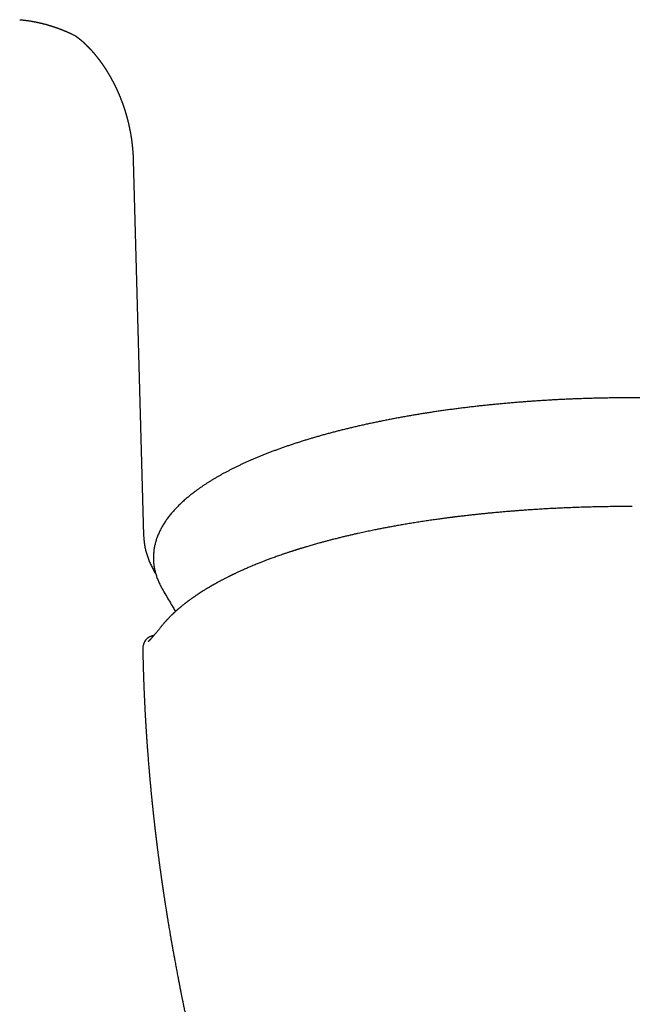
# Model space of a CAD drawing. Header units: millimetres. Extents: x 8 to 847, y 12 to 530.
# Tile 7 of 22: x 408 to 440, y 207 to 257. Entities that reach past the tile are written whole.
import ezdxf

# ---------------------------------------------------------------- set-up
doc = ezdxf.new("R2010")
doc.units = ezdxf.units.MM

msp = doc.modelspace()

# ---------------------------------------------------------------- linework, layer by layer
at = {"color": 7, "linetype": 'Continuous', "lineweight": 30}
msp.add_line((414.172, 250.095), (414.699, 231.057), dxfattribs=at)
at = {"color": 7, "linetype": 'Continuous', "lineweight": 30, "flags": 128}
msp.add_lwpolyline([(415.62, 228.382), (415.637, 228.353), (415.637, 228.352)], dxfattribs=at)
at = {"color": 7, "linetype": 'Continuous', "lineweight": 30}
for points, knots in [([(408.41, 257.231), (408.418, 257.23), (408.432, 257.229), (408.45, 257.227), (408.465, 257.226), (408.479, 257.225), (408.496, 257.223), (408.514, 257.221), (408.534, 257.219), (408.558, 257.217), (408.588, 257.214), (408.624, 257.21), (408.655, 257.206), (408.68, 257.203), (408.702, 257.2), (408.725, 257.198), (408.75, 257.194), (408.774, 257.191), (408.798, 257.188), (408.822, 257.185), (408.854, 257.18), (408.895, 257.174), (408.943, 257.166), (408.994, 257.158), (409.037, 257.151), (409.074, 257.144), (409.105, 257.139), (409.137, 257.133), (409.167, 257.127), (409.195, 257.122), (409.216, 257.117), (409.233, 257.114), (409.247, 257.111), (409.26, 257.109), (409.275, 257.105), (409.291, 257.102), (409.304, 257.099), (409.315, 257.097), (409.326, 257.095), (409.339, 257.092), (409.354, 257.089), (409.367, 257.086), (409.378, 257.083), (409.39, 257.081), (409.405, 257.077), (409.422, 257.073), (409.437, 257.07), (409.45, 257.067), (409.464, 257.064), (409.48, 257.06), (409.496, 257.056), (409.509, 257.053), (409.522, 257.05), (409.536, 257.046), (409.558, 257.041), (409.588, 257.033), (409.623, 257.024), (409.66, 257.015), (409.695, 257.006), (409.732, 256.995), (409.767, 256.986), (409.805, 256.975), (409.833, 256.967), (409.854, 256.961), (409.864, 256.958), (409.875, 256.955), (409.889, 256.951), (409.904, 256.946), (409.918, 256.942), (409.93, 256.938), (409.941, 256.935), (409.954, 256.931), (409.969, 256.926), (409.984, 256.922), (409.997, 256.918), (410.011, 256.913), (410.027, 256.908), (410.045, 256.903), (410.062, 256.897), (410.078, 256.892), (410.093, 256.887), (410.115, 256.88), (410.14, 256.871), (410.17, 256.861), (410.2, 256.851), (410.23, 256.841), (410.26, 256.83), (410.289, 256.82), (410.317, 256.81), (410.344, 256.8), (410.371, 256.79), (410.396, 256.781), (410.42, 256.772), (410.445, 256.762), (410.47, 256.753), (410.494, 256.743), (410.519, 256.734), (410.542, 256.725), (410.562, 256.716), (410.584, 256.708), (410.607, 256.698), (410.629, 256.69), (410.65, 256.681), (410.674, 256.671), (410.698, 256.661), (410.722, 256.651), (410.747, 256.64), (410.771, 256.629), (410.796, 256.619), (410.821, 256.608), (410.847, 256.596), (410.878, 256.582), (410.911, 256.567), (410.947, 256.551), (410.98, 256.536), (411.013, 256.52), (411.053, 256.501), (411.1, 256.478), (411.154, 256.452), (411.202, 256.428), (411.233, 256.412), (411.246, 256.405), (411.248, 256.404)], [0, 0, 0, 0, 0.009135, 0.016391, 0.021653, 0.026714, 0.032641, 0.040662, 0.047485, 0.055558, 0.068255, 0.082037, 0.096232, 0.103375, 0.11036, 0.121186, 0.128587, 0.138623, 0.147026, 0.155823, 0.165426, 0.182653, 0.200584, 0.219089, 0.237396, 0.247295, 0.26005, 0.269665, 0.282717, 0.292038, 0.299147, 0.305572, 0.309956, 0.314078, 0.319572, 0.325966, 0.330761, 0.333954, 0.337431, 0.342185, 0.348138, 0.352912, 0.35654, 0.360082, 0.365424, 0.372202, 0.37738, 0.381585, 0.386154, 0.392394, 0.398329, 0.402592, 0.406564, 0.411258, 0.417432, 0.429255, 0.442804, 0.45409, 0.468063, 0.478928, 0.493252, 0.503786, 0.518405, 0.52215, 0.525466, 0.528884, 0.533662, 0.539783, 0.544676, 0.548191, 0.551872, 0.556087, 0.561766, 0.567148, 0.571257, 0.575807, 0.580983, 0.588071, 0.59428, 0.599121, 0.60389, 0.610185, 0.621263, 0.630039, 0.641527, 0.651228, 0.661037, 0.672084, 0.681152, 0.68982, 0.699526, 0.707906, 0.715623, 0.725365, 0.733576, 0.740705, 0.750271, 0.758088, 0.764238, 0.771981, 0.780722, 0.78747, 0.794175, 0.802926, 0.811541, 0.818537, 0.82784, 0.836905, 0.843894, 0.852782, 0.862601, 0.870877, 0.885338, 0.896261, 0.907735, 0.919449, 0.929939, 0.949162, 0.967862, 0.986549, 0.998448, 1, 1, 1, 1]), ([(411.218, 256.424), (411.218, 256.424), (411.217, 256.424), (411.219, 256.423), (411.223, 256.421), (411.23, 256.417), (411.237, 256.411), (411.245, 256.406), (411.252, 256.402), (411.258, 256.397), (411.266, 256.392), (411.274, 256.386), (411.282, 256.381), (411.29, 256.375), (411.298, 256.368), (411.308, 256.362), (411.317, 256.355), (411.327, 256.347), (411.337, 256.34), (411.346, 256.333), (411.354, 256.327), (411.362, 256.321), (411.371, 256.314), (411.38, 256.307), (411.39, 256.299), (411.402, 256.29), (411.413, 256.281), (411.424, 256.272), (411.434, 256.264), (411.443, 256.257), (411.452, 256.249), (411.461, 256.242), (411.47, 256.234), (411.48, 256.226), (411.492, 256.217), (411.503, 256.207), (411.514, 256.198), (411.523, 256.19), (411.533, 256.182), (411.543, 256.173), (411.554, 256.163), (411.569, 256.15), (411.584, 256.137), (411.599, 256.124), (411.611, 256.113), (411.621, 256.103), (411.63, 256.095), (411.641, 256.086), (411.652, 256.076), (411.664, 256.064), (411.676, 256.053), (411.687, 256.043), (411.696, 256.035), (411.704, 256.027), (411.713, 256.019), (411.723, 256.009), (411.735, 255.998), (411.748, 255.986), (411.76, 255.974), (411.77, 255.964), (411.78, 255.954), (411.789, 255.945), (411.798, 255.937), (411.808, 255.927), (411.819, 255.916), (411.83, 255.905), (411.84, 255.895), (411.849, 255.886), (411.857, 255.878), (411.865, 255.869), (411.874, 255.86), (411.884, 255.85), (411.896, 255.837), (411.908, 255.825), (411.92, 255.812), (411.93, 255.802), (411.94, 255.792), (411.951, 255.78), (411.963, 255.767), (411.975, 255.754), (411.986, 255.743), (411.995, 255.733), (412.002, 255.725), (412.01, 255.716), (412.018, 255.708), (412.026, 255.698), (412.036, 255.688), (412.046, 255.677), (412.056, 255.666), (412.065, 255.656), (412.073, 255.647), (412.081, 255.638), (412.09, 255.628), (412.1, 255.616), (412.113, 255.602), (412.126, 255.587), (412.138, 255.573), (412.149, 255.56), (412.159, 255.548), (412.173, 255.532), (412.186, 255.517), (412.198, 255.503), (412.207, 255.491), (412.215, 255.482), (412.222, 255.473), (412.231, 255.463), (412.241, 255.451), (412.252, 255.438), (412.263, 255.424), (412.273, 255.412), (412.282, 255.401), (412.29, 255.391), (412.299, 255.38), (412.31, 255.366), (412.321, 255.352), (412.332, 255.338), (412.341, 255.327), (412.35, 255.316), (412.358, 255.306), (412.367, 255.294), (412.378, 255.28), (412.389, 255.266), (412.399, 255.253), (412.407, 255.242), (412.414, 255.234), (412.42, 255.226), (412.426, 255.217), (412.433, 255.208), (412.442, 255.196), (412.452, 255.184), (412.461, 255.171), (412.47, 255.16), (412.478, 255.148), (412.487, 255.136), (412.497, 255.122), (412.509, 255.107), (412.52, 255.091), (412.53, 255.078), (412.538, 255.066), (412.547, 255.054), (412.556, 255.041), (412.566, 255.026), (412.577, 255.012), (412.587, 254.998), (412.595, 254.986), (412.602, 254.976), (412.61, 254.965), (412.619, 254.952), (412.629, 254.937), (412.639, 254.922), (412.648, 254.909), (412.656, 254.898), (412.662, 254.888), (412.67, 254.877), (412.68, 254.863), (412.69, 254.847), (412.7, 254.832), (412.708, 254.82), (412.715, 254.809), (412.723, 254.798), (412.731, 254.785), (412.742, 254.769), (412.752, 254.753), (412.761, 254.74), (412.769, 254.728), (412.775, 254.718), (412.783, 254.706), (412.791, 254.692), (412.801, 254.677), (412.81, 254.663), (412.818, 254.65), (412.825, 254.639), (412.832, 254.627), (412.841, 254.613), (412.851, 254.597), (412.861, 254.581), (412.87, 254.567), (412.877, 254.555), (412.884, 254.544), (412.891, 254.531), (412.9, 254.516), (412.91, 254.501), (412.918, 254.486), (412.928, 254.47), (412.94, 254.45), (412.955, 254.425), (412.97, 254.399), (412.984, 254.374), (412.999, 254.349), (413.012, 254.325), (413.025, 254.302), (413.037, 254.281), (413.048, 254.261), (413.057, 254.244), (413.065, 254.23), (413.073, 254.215), (413.083, 254.198), (413.093, 254.178), (413.105, 254.157), (413.117, 254.134), (413.131, 254.107), (413.146, 254.079), (413.161, 254.051), (413.174, 254.025), (413.189, 253.996), (413.205, 253.964), (413.223, 253.929), (413.241, 253.893), (413.258, 253.858), (413.272, 253.828), (413.284, 253.804), (413.294, 253.783), (413.304, 253.761), (413.315, 253.739), (413.324, 253.718), (413.333, 253.698), (413.342, 253.679), (413.352, 253.658), (413.363, 253.634), (413.373, 253.611), (413.382, 253.591), (413.391, 253.57), (413.402, 253.545), (413.415, 253.516), (413.428, 253.486), (413.44, 253.458), (413.452, 253.431), (413.463, 253.404), (413.474, 253.378), (413.485, 253.352), (413.496, 253.324), (413.509, 253.292), (413.523, 253.257), (413.537, 253.222), (413.551, 253.187), (413.564, 253.153), (413.576, 253.121), (413.59, 253.086), (413.604, 253.046), (413.621, 253.002), (413.637, 252.956), (413.655, 252.906), (413.672, 252.855), (413.689, 252.806), (413.704, 252.763), (413.716, 252.725), (413.727, 252.69), (413.739, 252.654), (413.751, 252.615), (413.763, 252.577), (413.773, 252.544), (413.781, 252.517), (413.787, 252.498), (413.793, 252.479), (413.799, 252.457), (413.806, 252.433), (413.813, 252.409), (413.82, 252.385), (413.828, 252.359), (413.837, 252.326), (413.847, 252.29), (413.856, 252.256), (413.864, 252.225), (413.872, 252.194), (413.881, 252.16), (413.891, 252.123), (413.9, 252.088), (413.908, 252.054), (413.916, 252.021), (413.924, 251.989), (413.93, 251.961), (413.936, 251.936), (413.941, 251.913), (413.947, 251.887), (413.953, 251.86), (413.959, 251.834), (413.965, 251.808), (413.971, 251.779), (413.978, 251.747), (413.984, 251.715), (413.991, 251.681), (413.998, 251.646), (414.005, 251.611), (414.011, 251.578), (414.016, 251.551), (414.021, 251.528), (414.024, 251.508), (414.028, 251.486), (414.034, 251.452), (414.042, 251.411), (414.049, 251.366), (414.056, 251.324), (414.063, 251.283), (414.069, 251.244), (414.074, 251.209), (414.078, 251.18), (414.082, 251.156), (414.085, 251.135), (414.088, 251.114), (414.091, 251.09), (414.095, 251.062), (414.099, 251.029), (414.103, 250.995), (414.107, 250.962), (414.111, 250.931), (414.115, 250.9), (414.118, 250.868), (414.122, 250.835), (414.126, 250.8), (414.129, 250.764), (414.133, 250.728), (414.136, 250.693), (414.139, 250.658), (414.143, 250.617), (414.147, 250.57), (414.151, 250.519), (414.154, 250.467), (414.158, 250.415), (414.161, 250.366), (414.163, 250.324), (414.165, 250.29), (414.166, 250.262), (414.167, 250.237), (414.168, 250.215), (414.169, 250.194), (414.169, 250.174), (414.17, 250.151), (414.171, 250.123), (414.172, 250.103), (414.172, 250.092)], [0, 0, 0, 0, 0.002508, 0.014527, 0.026599, 0.038727, 0.051071, 0.058138, 0.064512, 0.070697, 0.07684, 0.082941, 0.089048, 0.094171, 0.09978, 0.105368, 0.110893, 0.116597, 0.122291, 0.126417, 0.130335, 0.134222, 0.138111, 0.142187, 0.146962, 0.151967, 0.156576, 0.161219, 0.165169, 0.16867, 0.172104, 0.175568, 0.178804, 0.182704, 0.186751, 0.190813, 0.194629, 0.197906, 0.200945, 0.20394, 0.207883, 0.212636, 0.217815, 0.222585, 0.226577, 0.229207, 0.231893, 0.234819, 0.238283, 0.242039, 0.245681, 0.248679, 0.251134, 0.253507, 0.255901, 0.258705, 0.262035, 0.265575, 0.26897, 0.2718, 0.274341, 0.276844, 0.279022, 0.28167, 0.284583, 0.287587, 0.290204, 0.292357, 0.294421, 0.296481, 0.29862, 0.301198, 0.304265, 0.307659, 0.310578, 0.312924, 0.315183, 0.317763, 0.321065, 0.323936, 0.326713, 0.328839, 0.330598, 0.332353, 0.334246, 0.336229, 0.33848, 0.341015, 0.34351, 0.345539, 0.347256, 0.349209, 0.351271, 0.353631, 0.356396, 0.359996, 0.362752, 0.365092, 0.367516, 0.370458, 0.373923, 0.376595, 0.378664, 0.380305, 0.381932, 0.383702, 0.385994, 0.388632, 0.391187, 0.393591, 0.395527, 0.397311, 0.399176, 0.40153, 0.404451, 0.406915, 0.408891, 0.410688, 0.412435, 0.414499, 0.416899, 0.419456, 0.42196, 0.423575, 0.424911, 0.426237, 0.427598, 0.429184, 0.431168, 0.433427, 0.435375, 0.437402, 0.4392, 0.440987, 0.443284, 0.446025, 0.448601, 0.450762, 0.452566, 0.454308, 0.456376, 0.458733, 0.461124, 0.463339, 0.465075, 0.466601, 0.468259, 0.47014, 0.472512, 0.47504, 0.476993, 0.478496, 0.479958, 0.48151, 0.483635, 0.486298, 0.488565, 0.490251, 0.491762, 0.493248, 0.495139, 0.49764, 0.500088, 0.50201, 0.503649, 0.505046, 0.506586, 0.50861, 0.510957, 0.512981, 0.514645, 0.516275, 0.517792, 0.519716, 0.522196, 0.524537, 0.526422, 0.528068, 0.529448, 0.53106, 0.533186, 0.535535, 0.537431, 0.53898, 0.542183, 0.545701, 0.549108, 0.552458, 0.555783, 0.559062, 0.561826, 0.564573, 0.567281, 0.569499, 0.571079, 0.572717, 0.574967, 0.577562, 0.579977, 0.582847, 0.586241, 0.589833, 0.593199, 0.596394, 0.599476, 0.603518, 0.607938, 0.612304, 0.616473, 0.620335, 0.622763, 0.625142, 0.627648, 0.630322, 0.632876, 0.634991, 0.637068, 0.639494, 0.642467, 0.64521, 0.647319, 0.64943, 0.652283, 0.655797, 0.65932, 0.662457, 0.66535, 0.668368, 0.671464, 0.674107, 0.677022, 0.680745, 0.684831, 0.688396, 0.692245, 0.696298, 0.699382, 0.70278, 0.707772, 0.712169, 0.717029, 0.722565, 0.728053, 0.7331, 0.738146, 0.741564, 0.744906, 0.749164, 0.752992, 0.756805, 0.761054, 0.763233, 0.765015, 0.766968, 0.76928, 0.77179, 0.774208, 0.77658, 0.779167, 0.782259, 0.786514, 0.79006, 0.792681, 0.795796, 0.799435, 0.803168, 0.806789, 0.810111, 0.813335, 0.816662, 0.819581, 0.8218, 0.823932, 0.82659, 0.829431, 0.831995, 0.834417, 0.837324, 0.840549, 0.843705, 0.846849, 0.850368, 0.854176, 0.857129, 0.859915, 0.862136, 0.863867, 0.865952, 0.868571, 0.873663, 0.877896, 0.881841, 0.885937, 0.889624, 0.893334, 0.895898, 0.898271, 0.900207, 0.901997, 0.90429, 0.907081, 0.910141, 0.913705, 0.916956, 0.919796, 0.922671, 0.925684, 0.929124, 0.932182, 0.935728, 0.939417, 0.942577, 0.945842, 0.949467, 0.954263, 0.9592, 0.964132, 0.969292, 0.973904, 0.978251, 0.981162, 0.983765, 0.986072, 0.988498, 0.990137, 0.991946, 0.994184, 0.996869, 1, 1, 1, 1]), ([(439.5, 238.041), (439.41, 238.041), (439.283, 238.04), (439.094, 238.04), (438.932, 238.038), (438.738, 238.037), (438.533, 238.034), (438.319, 238.031), (438.098, 238.027), (437.87, 238.023), (437.639, 238.017), (437.404, 238.011), (437.166, 238.004), (436.926, 237.996), (436.684, 237.987), (436.441, 237.977), (436.196, 237.967), (435.951, 237.955), (435.704, 237.943), (435.457, 237.93), (435.21, 237.915), (434.962, 237.9), (434.714, 237.884), (434.466, 237.868), (434.218, 237.85), (433.969, 237.831), (433.721, 237.812), (433.474, 237.792), (433.226, 237.77), (432.979, 237.748), (432.732, 237.725), (432.486, 237.701), (432.24, 237.676), (431.994, 237.651), (431.75, 237.624), (431.506, 237.597), (431.262, 237.568), (431.02, 237.539), (430.778, 237.509), (430.537, 237.478), (430.297, 237.446), (430.058, 237.414), (429.819, 237.38), (429.582, 237.346), (429.346, 237.311), (429.111, 237.274), (428.876, 237.238), (428.643, 237.2), (428.412, 237.161), (428.181, 237.122), (427.952, 237.082), (427.723, 237.041), (427.496, 236.999), (427.271, 236.956), (427.047, 236.913), (426.824, 236.868), (426.603, 236.823), (426.383, 236.777), (426.164, 236.731), (425.947, 236.683), (425.732, 236.635), (425.518, 236.586), (425.305, 236.536), (425.095, 236.486), (424.885, 236.435), (424.678, 236.383), (424.472, 236.33), (424.268, 236.276), (424.066, 236.222), (423.865, 236.167), (423.667, 236.112), (423.47, 236.055), (423.275, 235.998), (423.081, 235.94), (422.89, 235.882), (422.701, 235.823), (422.513, 235.763), (422.327, 235.702), (422.144, 235.641), (421.962, 235.579), (421.782, 235.517), (421.605, 235.454), (421.429, 235.39), (421.256, 235.325), (421.085, 235.26), (420.915, 235.195), (420.748, 235.128), (420.583, 235.061), (420.42, 234.994), (420.26, 234.926), (420.101, 234.857), (419.945, 234.788), (419.791, 234.718), (419.639, 234.647), (419.49, 234.576), (419.343, 234.505), (419.198, 234.432), (419.056, 234.36), (418.915, 234.286), (418.778, 234.213), (418.642, 234.138), (418.509, 234.063), (418.378, 233.988), (418.25, 233.912), (418.124, 233.836), (418.001, 233.759), (417.88, 233.681), (417.761, 233.603), (417.645, 233.525), (417.532, 233.446), (417.421, 233.366), (417.312, 233.287), (417.206, 233.206), (417.103, 233.125), (417.002, 233.044), (416.904, 232.962), (416.808, 232.88), (416.715, 232.797), (416.625, 232.714), (416.537, 232.631), (416.452, 232.547), (416.37, 232.463), (416.29, 232.378), (416.213, 232.293), (416.138, 232.207), (416.067, 232.121), (415.998, 232.035), (415.932, 231.948), (415.868, 231.861), (415.808, 231.774), (415.75, 231.686), (415.695, 231.598), (415.643, 231.51), (415.594, 231.421), (415.547, 231.332), (415.504, 231.243), (415.463, 231.154), (415.425, 231.064), (415.39, 230.975), (415.358, 230.885), (415.328, 230.795), (415.302, 230.704), (415.279, 230.614), (415.258, 230.523), (415.24, 230.432), (415.225, 230.341), (415.214, 230.25), (415.205, 230.159), (415.199, 230.067), (415.195, 229.975), (415.195, 229.884), (415.198, 229.792), (415.204, 229.7), (415.213, 229.607), (415.225, 229.515), (415.24, 229.422), (415.258, 229.33), (415.279, 229.237), (415.303, 229.144), (415.33, 229.051), (415.36, 228.958), (415.394, 228.865), (415.431, 228.772), (415.471, 228.679), (415.514, 228.586), (415.56, 228.493), (415.596, 228.426), (415.616, 228.39), (415.619, 228.384)], [0, 0, 0, 0, 0.006393, 0.009019, 0.013375, 0.017906, 0.022773, 0.027857, 0.033111, 0.038497, 0.043988, 0.049563, 0.055209, 0.060913, 0.066667, 0.072463, 0.078294, 0.084158, 0.090049, 0.095964, 0.101901, 0.107858, 0.113831, 0.119821, 0.125824, 0.13184, 0.137868, 0.143906, 0.149954, 0.156012, 0.162077, 0.16815, 0.17423, 0.180317, 0.186409, 0.192507, 0.198611, 0.204719, 0.210832, 0.216949, 0.22307, 0.229195, 0.235324, 0.241455, 0.24759, 0.253728, 0.259868, 0.266011, 0.272157, 0.278304, 0.284454, 0.290606, 0.29676, 0.302915, 0.309072, 0.315231, 0.321392, 0.327553, 0.333717, 0.339881, 0.346047, 0.352214, 0.358382, 0.364551, 0.370721, 0.376891, 0.383063, 0.389236, 0.395409, 0.401584, 0.407759, 0.413934, 0.42011, 0.426287, 0.432465, 0.438643, 0.444822, 0.451001, 0.457181, 0.463361, 0.469542, 0.475724, 0.481906, 0.488088, 0.494271, 0.500454, 0.506638, 0.512822, 0.519006, 0.525192, 0.531377, 0.537563, 0.54375, 0.549937, 0.556124, 0.562312, 0.5685, 0.574689, 0.580878, 0.587068, 0.593258, 0.599449, 0.60564, 0.611831, 0.618023, 0.624215, 0.630408, 0.6366, 0.642793, 0.648986, 0.655179, 0.661372, 0.667565, 0.673757, 0.679949, 0.686139, 0.692329, 0.698517, 0.704704, 0.710888, 0.71707, 0.723249, 0.729425, 0.735597, 0.741764, 0.747927, 0.754084, 0.760235, 0.76638, 0.772517, 0.778646, 0.784767, 0.79088, 0.796983, 0.803077, 0.809161, 0.815235, 0.8213, 0.827356, 0.833403, 0.839442, 0.845474, 0.851499, 0.85752, 0.863537, 0.869553, 0.875569, 0.881587, 0.887609, 0.893638, 0.899676, 0.905724, 0.911786, 0.917861, 0.923954, 0.930066, 0.936198, 0.942354, 0.948533, 0.954737, 0.960968, 0.967226, 0.973511, 0.979824, 0.986164, 0.992532, 0.998926, 1, 1, 1, 1]), ([(463.382, 228.386), (463.39, 228.401), (463.415, 228.445), (463.453, 228.519), (463.497, 228.608), (463.537, 228.697), (463.575, 228.787), (463.61, 228.876), (463.642, 228.966), (463.672, 229.056), (463.698, 229.147), (463.721, 229.237), (463.742, 229.328), (463.76, 229.419), (463.775, 229.51), (463.786, 229.601), (463.795, 229.692), (463.801, 229.784), (463.805, 229.876), (463.805, 229.967), (463.802, 230.059), (463.796, 230.151), (463.787, 230.244), (463.775, 230.336), (463.76, 230.429), (463.742, 230.521), (463.721, 230.614), (463.697, 230.707), (463.67, 230.8), (463.64, 230.893), (463.606, 230.986), (463.569, 231.079), (463.529, 231.172), (463.486, 231.265), (463.44, 231.358), (463.39, 231.451), (463.337, 231.544), (463.281, 231.637), (463.221, 231.73), (463.159, 231.822), (463.093, 231.915), (463.024, 232.007), (462.951, 232.099), (462.876, 232.19), (462.797, 232.282), (462.715, 232.373), (462.63, 232.463), (462.542, 232.553), (462.45, 232.643), (462.356, 232.732), (462.259, 232.821), (462.158, 232.909), (462.055, 232.997), (461.948, 233.085), (461.839, 233.171), (461.726, 233.258), (461.611, 233.343), (461.493, 233.429), (461.372, 233.513), (461.248, 233.597), (461.121, 233.681), (460.992, 233.764), (460.859, 233.846), (460.724, 233.927), (460.587, 234.008), (460.446, 234.089), (460.303, 234.169), (460.158, 234.248), (460.009, 234.326), (459.858, 234.404), (459.705, 234.481), (459.549, 234.558), (459.39, 234.634), (459.229, 234.709), (459.065, 234.783), (458.899, 234.857), (458.73, 234.93), (458.559, 235.002), (458.386, 235.074), (458.21, 235.145), (458.032, 235.215), (457.851, 235.285), (457.668, 235.354), (457.483, 235.422), (457.295, 235.489), (457.106, 235.556), (456.914, 235.622), (456.72, 235.687), (456.523, 235.751), (456.325, 235.815), (456.124, 235.878), (455.921, 235.94), (455.716, 236.001), (455.51, 236.061), (455.301, 236.121), (455.09, 236.18), (454.877, 236.238), (454.662, 236.295), (454.445, 236.351), (454.226, 236.407), (454.005, 236.462), (453.783, 236.515), (453.558, 236.568), (453.332, 236.621), (453.104, 236.672), (452.874, 236.722), (452.643, 236.772), (452.409, 236.821), (452.174, 236.869), (451.938, 236.916), (451.699, 236.962), (451.459, 237.007), (451.218, 237.051), (450.975, 237.095), (450.73, 237.137), (450.484, 237.179), (450.236, 237.219), (449.987, 237.259), (449.736, 237.298), (449.484, 237.336), (449.231, 237.373), (448.976, 237.409), (448.719, 237.444), (448.462, 237.478), (448.203, 237.511), (447.942, 237.544), (447.681, 237.575), (447.418, 237.605), (447.153, 237.635), (446.888, 237.663), (446.621, 237.691), (446.353, 237.717), (446.083, 237.742), (445.813, 237.767), (445.54, 237.79), (445.277, 237.812), (445.021, 237.832), (444.774, 237.851), (444.527, 237.868), (444.279, 237.885), (444.031, 237.901), (443.782, 237.916), (443.533, 237.93), (443.284, 237.943), (443.034, 237.956), (442.784, 237.968), (442.534, 237.978), (442.284, 237.988), (442.034, 237.997), (441.784, 238.005), (441.534, 238.013), (441.285, 238.019), (441.037, 238.025), (440.791, 238.029), (440.549, 238.033), (440.316, 238.036), (440.107, 238.038), (439.924, 238.039), (439.727, 238.04), (439.587, 238.041), (439.5, 238.041)], [0, 0, 0, 0, 0.002993, 0.009088, 0.015173, 0.021248, 0.027314, 0.03337, 0.039418, 0.045458, 0.051491, 0.057517, 0.063539, 0.069557, 0.075574, 0.081591, 0.08761, 0.093633, 0.099663, 0.105701, 0.11175, 0.117812, 0.123889, 0.129983, 0.136095, 0.142229, 0.148385, 0.154565, 0.16077, 0.167002, 0.173261, 0.179547, 0.185861, 0.192202, 0.19857, 0.204965, 0.211386, 0.217831, 0.224298, 0.230788, 0.237297, 0.243826, 0.25037, 0.25693, 0.263504, 0.270089, 0.276685, 0.28329, 0.289901, 0.29652, 0.303143, 0.30977, 0.316399, 0.323031, 0.329664, 0.336298, 0.342932, 0.349564, 0.356196, 0.362826, 0.369454, 0.37608, 0.382703, 0.389324, 0.395942, 0.402557, 0.409169, 0.415778, 0.422384, 0.428987, 0.435587, 0.442184, 0.448778, 0.455368, 0.461956, 0.468541, 0.475123, 0.481702, 0.488279, 0.494853, 0.501424, 0.507993, 0.514559, 0.521123, 0.527685, 0.534245, 0.540803, 0.547358, 0.553913, 0.560465, 0.567015, 0.573565, 0.580112, 0.586659, 0.593204, 0.599748, 0.606291, 0.612833, 0.619374, 0.625915, 0.632455, 0.638995, 0.645534, 0.652073, 0.658612, 0.665151, 0.671691, 0.67823, 0.68477, 0.691311, 0.697853, 0.704395, 0.710939, 0.717483, 0.72403, 0.730578, 0.737128, 0.74368, 0.750234, 0.756791, 0.763351, 0.769914, 0.776481, 0.783051, 0.789626, 0.796205, 0.80279, 0.80938, 0.815976, 0.822579, 0.82919, 0.835809, 0.842437, 0.849075, 0.855724, 0.862386, 0.868369, 0.874352, 0.880333, 0.886313, 0.892292, 0.898268, 0.904242, 0.910214, 0.916183, 0.922148, 0.928109, 0.934064, 0.940011, 0.94595, 0.951875, 0.957781, 0.96366, 0.969494, 0.975249, 0.980843, 0.986016, 0.990111, 0.993797, 1, 1, 1, 1]), ([(439.5, 232.523), (439.372, 232.523), (439.118, 232.523), (438.741, 232.52), (438.373, 232.516), (438.015, 232.51), (437.664, 232.503), (437.323, 232.494), (436.979, 232.484), (436.635, 232.473), (436.289, 232.459), (435.954, 232.445), (435.629, 232.43), (435.314, 232.414), (435.009, 232.397), (434.714, 232.379), (434.43, 232.361), (434.155, 232.342), (433.892, 232.323), (433.64, 232.304), (433.399, 232.286), (433.168, 232.267), (432.94, 232.247), (432.717, 232.227), (432.498, 232.207), (432.29, 232.188), (432.092, 232.168), (431.902, 232.149), (431.71, 232.129), (431.518, 232.109), (431.327, 232.088), (431.147, 232.068), (430.992, 232.05), (430.859, 232.034), (430.748, 232.021), (430.656, 232.01), (430.582, 232.001), (430.527, 231.994), (430.477, 231.988), (430.435, 231.982), (430.401, 231.978), (430.372, 231.974), (430.345, 231.971), (430.313, 231.967), (430.277, 231.962), (430.235, 231.957), (430.18, 231.95), (430.111, 231.941), (430.026, 231.93), (429.932, 231.917), (429.827, 231.903), (429.714, 231.888), (429.592, 231.871), (429.462, 231.853), (429.322, 231.833), (429.179, 231.812), (429.034, 231.79), (428.889, 231.768), (428.741, 231.746), (428.595, 231.723), (428.452, 231.7), (428.312, 231.677), (428.175, 231.655), (427.996, 231.625), (427.779, 231.588), (427.527, 231.543), (427.287, 231.5), (427.058, 231.457), (426.841, 231.416), (426.636, 231.376), (426.455, 231.34), (426.296, 231.307), (426.159, 231.279), (426.023, 231.251), (425.886, 231.221), (425.742, 231.19), (425.59, 231.157), (425.43, 231.121), (425.262, 231.083), (425.087, 231.042), (424.903, 230.998), (424.711, 230.952), (424.512, 230.903), (424.321, 230.854), (424.14, 230.808), (423.973, 230.764), (423.809, 230.72), (423.623, 230.669), (423.417, 230.611), (423.193, 230.547), (423.025, 230.498), (422.91, 230.463), (422.843, 230.443), (422.781, 230.424), (422.724, 230.407), (422.673, 230.391), (422.628, 230.378), (422.59, 230.366), (422.557, 230.355), (422.53, 230.347), (422.507, 230.34), (422.486, 230.333), (422.464, 230.326), (422.439, 230.318), (422.407, 230.308), (422.368, 230.296), (422.322, 230.281), (422.27, 230.264), (422.211, 230.245), (422.149, 230.225), (422.084, 230.203), (422.016, 230.181), (421.944, 230.157), (421.871, 230.132), (421.799, 230.108), (421.729, 230.084), (421.643, 230.054), (421.543, 230.019), (421.43, 229.979), (421.32, 229.939), (421.215, 229.901), (421.113, 229.863), (421.018, 229.828), (420.93, 229.794), (420.849, 229.763), (420.769, 229.732), (420.687, 229.7), (420.6, 229.666), (420.506, 229.628), (420.407, 229.588), (420.302, 229.545), (420.2, 229.502), (420.101, 229.461), (420.008, 229.421), (419.912, 229.379), (419.817, 229.338), (419.726, 229.297), (419.64, 229.259), (419.561, 229.222), (419.487, 229.188), (419.42, 229.157), (419.357, 229.127), (419.303, 229.102), (419.259, 229.081), (419.225, 229.065), (419.198, 229.052), (419.176, 229.041), (419.155, 229.03), (419.129, 229.018), (419.097, 229.002), (419.059, 228.983), (419.014, 228.961), (418.963, 228.936), (418.873, 228.89), (418.746, 228.825), (418.585, 228.74), (418.464, 228.675), (418.382, 228.63), (418.342, 228.607), (418.305, 228.586), (418.272, 228.568), (418.245, 228.553), (418.223, 228.54), (418.204, 228.53), (418.187, 228.52), (418.167, 228.508), (418.142, 228.494), (418.113, 228.477), (418.08, 228.458), (418.043, 228.436), (417.994, 228.407), (417.934, 228.372), (417.861, 228.328), (417.789, 228.283), (417.714, 228.237), (417.654, 228.199), (417.607, 228.168), (417.572, 228.146), (417.538, 228.124), (417.506, 228.103), (417.478, 228.084), (417.452, 228.068), (417.43, 228.053), (417.405, 228.036), (417.374, 228.015), (417.335, 227.989), (417.292, 227.959), (417.25, 227.931), (417.211, 227.903), (417.174, 227.877), (417.135, 227.849), (417.093, 227.82), (417.051, 227.789), (417.012, 227.76), (416.98, 227.736), (416.956, 227.719), (416.938, 227.705), (416.922, 227.693), (416.906, 227.681), (416.885, 227.665), (416.858, 227.645), (416.826, 227.62), (416.79, 227.592), (416.725, 227.541), (416.661, 227.49), (416.599, 227.439), (416.564, 227.41), (416.531, 227.382), (416.501, 227.356), (416.475, 227.335), (416.456, 227.318), (416.442, 227.305), (416.43, 227.295), (416.417, 227.284), (416.403, 227.271), (416.386, 227.256), (416.367, 227.24), (416.347, 227.222), (416.326, 227.203), (416.303, 227.183), (416.278, 227.159), (416.25, 227.134), (416.224, 227.11), (416.202, 227.088), (416.183, 227.071), (416.169, 227.058), (416.157, 227.046), (416.145, 227.034), (416.13, 227.02), (416.114, 227.004), (416.095, 226.986), (416.075, 226.966), (416.038, 226.93), (415.987, 226.877), (415.937, 226.825), (415.904, 226.791), (415.889, 226.774), (415.875, 226.759), (415.864, 226.746), (415.855, 226.737), (415.847, 226.728), (415.838, 226.718), (415.825, 226.704), (415.81, 226.687), (415.791, 226.666), (415.769, 226.641), (415.744, 226.613), (415.717, 226.58), (415.686, 226.545), (415.665, 226.519), (415.654, 226.506)], [0, 0, 0, 0, 0.012005, 0.023736, 0.035197, 0.04639, 0.057319, 0.067986, 0.078393, 0.089544, 0.100386, 0.110921, 0.121153, 0.131083, 0.140712, 0.150042, 0.159075, 0.167811, 0.176251, 0.184253, 0.191971, 0.199404, 0.206553, 0.213954, 0.221023, 0.22776, 0.2342, 0.240386, 0.246318, 0.252977, 0.259268, 0.265189, 0.270742, 0.274649, 0.278351, 0.281849, 0.283815, 0.2857, 0.287364, 0.288762, 0.289915, 0.290791, 0.291635, 0.29268, 0.293917, 0.29532, 0.296888, 0.299402, 0.30225, 0.305431, 0.308944, 0.312791, 0.316892, 0.321314, 0.326055, 0.331117, 0.335906, 0.340951, 0.346083, 0.351125, 0.356077, 0.36094, 0.365714, 0.370399, 0.379683, 0.388598, 0.397144, 0.405323, 0.413135, 0.420579, 0.427657, 0.43295, 0.438018, 0.442878, 0.44793, 0.453341, 0.459005, 0.465015, 0.471374, 0.478082, 0.48514, 0.492551, 0.500316, 0.508425, 0.515034, 0.521772, 0.528371, 0.53481, 0.544412, 0.553639, 0.562492, 0.565389, 0.568242, 0.570915, 0.573334, 0.575496, 0.577403, 0.579054, 0.58045, 0.581591, 0.582523, 0.583388, 0.584276, 0.58538, 0.586711, 0.588434, 0.59043, 0.592699, 0.595241, 0.598055, 0.60085, 0.60387, 0.607112, 0.610393, 0.613602, 0.616737, 0.619799, 0.625225, 0.630406, 0.635342, 0.640359, 0.645096, 0.649552, 0.653727, 0.657622, 0.66123, 0.665157, 0.669403, 0.673969, 0.678854, 0.684059, 0.689584, 0.694149, 0.698912, 0.703874, 0.708869, 0.713609, 0.71809, 0.722312, 0.726196, 0.729832, 0.733217, 0.736353, 0.738562, 0.740407, 0.741884, 0.742993, 0.744053, 0.745467, 0.747239, 0.74937, 0.751858, 0.754705, 0.75791, 0.767088, 0.776456, 0.786016, 0.788572, 0.791098, 0.793363, 0.795332, 0.797004, 0.798359, 0.799427, 0.80038, 0.801594, 0.803114, 0.804921, 0.807013, 0.809378, 0.81178, 0.816356, 0.820742, 0.825717, 0.830504, 0.835323, 0.837639, 0.839964, 0.842297, 0.844489, 0.84645, 0.848181, 0.849683, 0.851038, 0.853406, 0.856101, 0.859123, 0.862486, 0.864948, 0.867589, 0.870409, 0.873408, 0.876587, 0.879837, 0.882008, 0.883771, 0.885128, 0.886176, 0.887362, 0.888738, 0.890917, 0.893449, 0.896293, 0.89921, 0.908597, 0.911455, 0.914342, 0.917162, 0.919643, 0.921771, 0.923545, 0.924538, 0.925423, 0.926477, 0.927736, 0.929203, 0.930846, 0.932628, 0.934401, 0.936158, 0.93864, 0.941089, 0.94348, 0.94557, 0.947297, 0.948411, 0.949404, 0.950564, 0.951906, 0.953431, 0.955139, 0.957029, 0.959081, 0.965556, 0.971931, 0.973692, 0.975304, 0.976708, 0.977905, 0.978699, 0.979393, 0.980317, 0.981567, 0.98318, 0.985133, 0.987426, 0.990059, 0.993032, 0.996346, 1, 1, 1, 1]), ([(414.7, 231.057), (414.7, 231.031), (414.702, 230.971), (414.709, 230.876), (414.718, 230.774), (414.731, 230.671), (414.746, 230.569), (414.765, 230.466), (414.787, 230.363), (414.812, 230.26), (414.84, 230.158), (414.871, 230.055), (414.905, 229.952), (414.942, 229.849), (414.983, 229.746), (415.027, 229.643), (415.074, 229.541), (415.125, 229.438), (415.178, 229.335), (415.236, 229.232), (415.282, 229.153), (415.31, 229.109), (415.317, 229.098)], [0, 0, 0, 0, 0.038302, 0.088407, 0.138637, 0.189026, 0.239603, 0.290399, 0.341444, 0.392768, 0.444397, 0.496359, 0.54868, 0.60138, 0.654483, 0.708007, 0.761966, 0.816374, 0.87124, 0.92657, 0.982364, 1, 1, 1, 1]), ([(415.637, 228.352), (415.638, 228.35), (415.699, 228.242), (415.823, 228.029), (416.008, 227.711), (416.173, 227.434), (416.278, 227.263), (416.318, 227.196)], [0, 0, 0, 0, 0.0037318, 0.2778106, 0.5517126, 0.8254322, 1, 1, 1, 1]), ([(415.654, 226.506), (415.638, 226.486), (415.606, 226.448), (415.562, 226.393), (415.52, 226.343), (415.482, 226.296), (415.447, 226.254), (415.412, 226.212), (415.38, 226.173), (415.348, 226.135), (415.32, 226.101), (415.296, 226.072), (415.275, 226.047), (415.257, 226.026), (415.241, 226.007), (415.227, 225.991), (415.215, 225.976), (415.203, 225.961), (415.191, 225.948), (415.177, 225.932), (415.162, 225.914), (415.146, 225.895), (415.13, 225.876), (415.113, 225.857), (415.096, 225.837), (415.078, 225.817), (415.061, 225.798), (415.045, 225.78), (415.03, 225.764), (415.018, 225.75), (415.007, 225.739), (414.998, 225.729), (414.991, 225.722), (414.985, 225.716), (414.98, 225.711), (414.975, 225.705), (414.97, 225.7), (414.964, 225.693), (414.957, 225.687), (414.951, 225.681), (414.946, 225.676), (414.942, 225.672), (414.938, 225.669), (414.935, 225.666), (414.933, 225.664), (414.931, 225.663), (414.932, 225.663), (414.932, 225.663)], [0, 0, 0, 0, 0.0404102, 0.0789763, 0.1157078, 0.1506134, 0.1837009, 0.2149772, 0.2495218, 0.2815681, 0.3111242, 0.3381969, 0.3602754, 0.3803826, 0.3985218, 0.4146958, 0.4297105, 0.4444831, 0.4590148, 0.473306, 0.4956722, 0.5174245, 0.5392018, 0.5628526, 0.5884909, 0.6155903, 0.6433183, 0.6708317, 0.698131, 0.719985, 0.7404414, 0.7591708, 0.7761753, 0.7864005, 0.7978589, 0.8106826, 0.8248702, 0.8404203, 0.8616257, 0.8814462, 0.8994771, 0.915721, 0.9310156, 0.9469108, 0.9634408, 0.9886006, 1, 1, 1, 1]), ([(415.209, 225.969), (415.205, 225.968), (415.194, 225.967), (415.172, 225.964), (415.143, 225.958), (415.112, 225.95), (415.077, 225.939), (415.04, 225.925), (415.004, 225.908), (414.969, 225.889), (414.933, 225.865), (414.9, 225.84), (414.873, 225.818), (414.849, 225.795), (414.827, 225.771), (414.805, 225.744), (414.786, 225.72), (414.771, 225.696), (414.758, 225.676), (414.746, 225.655), (414.736, 225.637), (414.728, 225.62), (414.721, 225.604), (414.713, 225.585), (414.704, 225.563), (414.699, 225.548), (414.696, 225.54)], [0, 0, 0, 0, 0.0174, 0.049538, 0.094969, 0.140208, 0.184808, 0.242673, 0.297879, 0.351642, 0.409013, 0.457366, 0.501933, 0.545901, 0.590928, 0.637128, 0.687023, 0.722518, 0.759266, 0.793892, 0.826521, 0.850979, 0.880561, 0.915263, 0.95508, 1, 1, 1, 1]), ([(414.665, 225.415), (414.661, 225.388), (414.654, 225.335), (414.653, 225.29), (414.653, 225.267)], [0, 0, 0, 0, 0.50598, 1, 1, 1, 1]), ([(414.696, 225.54), (414.69, 225.519), (414.677, 225.479), (414.669, 225.436), (414.665, 225.414)], [0, 0, 0, 0, 0.503483, 1, 1, 1, 1]), ([(414.653, 225.266), (414.653, 225.265), (414.655, 225.208), (414.658, 225.096), (414.662, 224.933), (414.666, 224.771), (414.67, 224.612), (414.674, 224.456), (414.678, 224.328), (414.681, 224.225), (414.683, 224.147), (414.686, 224.077), (414.687, 224.02), (414.689, 223.977), (414.69, 223.947), (414.691, 223.924), (414.691, 223.903), (414.692, 223.88), (414.693, 223.847), (414.695, 223.801), (414.697, 223.743), (414.699, 223.678), (414.702, 223.612), (414.704, 223.548), (414.706, 223.486), (414.709, 223.419), (414.712, 223.346), (414.715, 223.27), (414.718, 223.198), (414.721, 223.134), (414.723, 223.079), (414.725, 223.034), (414.726, 223.002), (414.727, 222.98), (414.728, 222.962), (414.729, 222.94), (414.73, 222.912), (414.732, 222.873), (414.734, 222.824), (414.737, 222.767), (414.74, 222.698), (414.744, 222.619), (414.748, 222.529), (414.753, 222.437), (414.757, 222.347), (414.762, 222.257), (414.766, 222.169), (414.771, 222.083), (414.775, 222.01), (414.778, 221.95), (414.781, 221.904), (414.783, 221.861), (414.786, 221.818), (414.788, 221.772), (414.791, 221.718), (414.795, 221.655), (414.799, 221.581), (414.804, 221.498), (414.809, 221.423), (414.813, 221.358), (414.816, 221.308), (414.819, 221.26), (414.821, 221.217), (414.824, 221.18), (414.826, 221.149), (414.827, 221.124), (414.829, 221.099), (414.831, 221.07), (414.833, 221.033), (414.836, 220.989), (414.839, 220.942), (414.842, 220.894), (414.845, 220.848), (414.85, 220.785), (414.855, 220.706), (414.861, 220.615), (414.867, 220.533), (414.872, 220.462), (414.876, 220.403), (414.879, 220.361), (414.881, 220.334), (414.882, 220.317), (414.884, 220.299), (414.885, 220.276), (414.888, 220.245), (414.89, 220.206), (414.894, 220.162), (414.897, 220.115), (414.903, 220.034), (414.912, 219.923), (414.922, 219.786), (414.932, 219.658), (414.942, 219.538), (414.95, 219.438), (414.957, 219.355), (414.963, 219.286), (414.969, 219.21), (414.976, 219.127), (414.983, 219.052), (414.988, 218.99), (414.992, 218.947), (414.995, 218.911), (414.997, 218.883), (414.999, 218.86), (415.001, 218.835), (415.004, 218.804), (415.008, 218.763), (415.012, 218.713), (415.017, 218.658), (415.022, 218.602), (415.027, 218.545), (415.034, 218.479), (415.041, 218.402), (415.049, 218.317), (415.056, 218.242), (415.062, 218.18), (415.066, 218.129), (415.071, 218.08), (415.076, 218.029), (415.082, 217.972), (415.087, 217.916), (415.093, 217.861), (415.098, 217.809), (415.103, 217.756), (415.108, 217.704), (415.113, 217.657), (415.117, 217.614), (415.121, 217.575), (415.125, 217.536), (415.129, 217.494), (415.134, 217.448), (415.139, 217.396), (415.145, 217.339), (415.152, 217.276), (415.159, 217.205), (415.167, 217.137), (415.173, 217.076), (415.178, 217.03), (415.182, 216.996), (415.185, 216.968), (415.188, 216.94), (415.191, 216.909), (415.196, 216.869), (415.201, 216.818), (415.208, 216.757), (415.215, 216.691), (415.223, 216.62), (415.231, 216.549), (415.238, 216.488), (415.243, 216.441), (415.248, 216.401), (415.253, 216.357), (415.259, 216.305), (415.264, 216.255), (415.27, 216.211), (415.274, 216.173), (415.279, 216.134), (415.283, 216.093), (415.288, 216.05), (415.293, 216.008), (415.298, 215.969), (415.302, 215.936), (415.305, 215.909), (415.308, 215.887), (415.31, 215.866), (415.313, 215.843), (415.316, 215.818), (415.32, 215.786), (415.325, 215.745), (415.331, 215.693), (415.338, 215.635), (415.345, 215.576), (415.353, 215.515), (415.36, 215.459), (415.366, 215.408), (415.371, 215.365), (415.377, 215.324), (415.382, 215.281), (415.388, 215.233), (415.395, 215.18), (415.402, 215.123), (415.409, 215.064), (415.418, 214.997), (415.427, 214.927), (415.436, 214.859), (415.444, 214.796), (415.453, 214.729), (415.463, 214.656), (415.473, 214.578), (415.484, 214.498), (415.495, 214.416), (415.506, 214.331), (415.518, 214.244), (415.53, 214.156), (415.54, 214.083), (415.548, 214.026), (415.555, 213.978), (415.562, 213.925), (415.57, 213.868), (415.578, 213.811), (415.586, 213.754), (415.594, 213.698), (415.601, 213.644), (415.608, 213.598), (415.614, 213.56), (415.619, 213.524), (415.624, 213.486), (415.631, 213.44), (415.639, 213.387), (415.647, 213.328), (415.656, 213.266), (415.664, 213.21), (415.671, 213.166), (415.676, 213.132), (415.681, 213.1), (415.686, 213.063), (415.692, 213.023), (415.698, 212.979), (415.707, 212.919), (415.719, 212.843), (415.733, 212.752), (415.746, 212.664), (415.759, 212.58), (415.771, 212.503), (415.78, 212.441), (415.788, 212.388), (415.796, 212.338), (415.805, 212.281), (415.814, 212.223), (415.823, 212.169), (415.831, 212.117), (415.839, 212.067), (415.846, 212.021), (415.853, 211.977), (415.861, 211.925), (415.871, 211.862), (415.883, 211.789), (415.896, 211.713), (415.908, 211.636), (415.92, 211.562), (415.931, 211.495), (415.941, 211.434), (415.95, 211.378), (415.959, 211.326), (415.967, 211.277), (415.976, 211.224), (415.999, 211.089), (416.023, 210.945), (416.048, 210.797), (416.061, 210.722), (416.074, 210.644), (416.088, 210.562), (416.102, 210.482), (416.115, 210.41), (416.125, 210.351), (416.134, 210.301), (416.142, 210.257), (416.15, 210.21), (416.16, 210.155), (416.172, 210.086), (416.186, 210.007), (416.201, 209.924), (416.214, 209.853), (416.224, 209.794), (416.233, 209.744), (416.243, 209.693), (416.253, 209.638), (416.264, 209.578), (416.275, 209.518), (416.29, 209.433), (416.31, 209.326), (416.333, 209.201), (416.356, 209.077), (416.381, 208.947), (416.407, 208.81), (416.432, 208.678), (416.455, 208.558), (416.476, 208.45), (416.495, 208.351), (416.514, 208.253), (416.534, 208.151), (416.555, 208.045), (416.575, 207.943), (416.593, 207.848), (416.611, 207.761), (416.628, 207.675), (416.644, 207.594), (416.66, 207.518), (416.676, 207.439), (416.693, 207.354), (416.71, 207.271), (416.724, 207.198), (416.737, 207.136), (416.751, 207.071), (416.764, 207.004), (416.778, 206.938), (416.791, 206.875), (416.803, 206.816), (416.815, 206.758), (416.827, 206.703), (416.839, 206.645), (416.85, 206.592), (416.86, 206.542), (416.869, 206.499), (416.878, 206.456), (416.888, 206.411), (416.898, 206.364), (416.907, 206.319), (416.915, 206.281), (416.922, 206.25), (416.928, 206.223), (416.934, 206.193), (416.942, 206.157), (416.951, 206.116), (416.96, 206.074), (416.968, 206.035), (416.978, 205.99), (416.989, 205.938), (417.001, 205.879), (417.014, 205.821), (417.027, 205.761), (417.04, 205.699), (417.055, 205.633), (417.068, 205.573), (417.079, 205.52), (417.087, 205.482), (417.095, 205.449), (417.102, 205.414), (417.113, 205.367), (417.125, 205.31), (417.139, 205.249), (417.151, 205.193), (417.162, 205.142), (417.173, 205.093), (417.184, 205.044), (417.194, 205.001), (417.203, 204.96), (417.211, 204.922), (417.219, 204.885), (417.227, 204.85), (417.236, 204.812), (417.245, 204.768), (417.256, 204.722), (417.266, 204.676), (417.277, 204.626), (417.289, 204.574), (417.301, 204.524), (417.311, 204.479), (417.32, 204.437), (417.33, 204.395), (417.34, 204.351), (417.349, 204.311), (417.357, 204.275), (417.364, 204.246), (417.371, 204.215), (417.379, 204.177), (417.389, 204.136), (417.4, 204.088), (417.411, 204.04), (417.422, 203.992), (417.432, 203.948), (417.442, 203.903), (417.453, 203.855), (417.465, 203.804), (417.479, 203.743), (417.496, 203.669), (417.515, 203.588), (417.535, 203.502), (417.554, 203.421), (417.574, 203.334), (417.594, 203.249), (417.612, 203.175), (417.625, 203.119), (417.634, 203.081), (417.642, 203.046), (417.65, 203.011), (417.659, 202.973), (417.669, 202.933), (417.677, 202.897), (417.685, 202.863), (417.694, 202.829), (417.702, 202.792), (417.711, 202.757), (417.718, 202.726), (417.725, 202.696), (417.733, 202.663), (417.741, 202.627), (417.75, 202.593), (417.757, 202.561), (417.765, 202.527), (417.775, 202.488), (417.784, 202.448), (417.793, 202.411), (417.802, 202.376), (417.811, 202.338), (417.82, 202.301), (417.827, 202.269), (417.833, 202.245), (417.839, 202.222), (417.845, 202.198), (417.851, 202.169), (417.859, 202.14), (417.865, 202.113), (417.871, 202.09), (417.877, 202.065), (417.884, 202.034), (417.893, 201.997), (417.902, 201.961), (417.91, 201.928), (417.918, 201.896), (417.926, 201.861), (417.935, 201.825), (417.943, 201.792), (417.95, 201.763), (417.957, 201.734), (417.965, 201.702), (417.975, 201.658), (417.987, 201.609), (418.002, 201.551), (418.016, 201.492), (418.031, 201.431), (418.045, 201.373), (418.058, 201.321), (418.07, 201.271), (418.083, 201.22), (418.096, 201.168), (418.108, 201.118), (418.12, 201.07), (418.133, 201.016), (418.145, 200.967), (418.155, 200.927), (418.163, 200.898), (418.17, 200.867), (418.179, 200.833), (418.186, 200.801), (418.193, 200.776), (418.197, 200.758), (418.202, 200.741), (418.206, 200.721), (418.215, 200.686), (418.226, 200.642), (418.239, 200.592), (418.251, 200.544), (418.262, 200.497), (418.274, 200.451), (418.286, 200.403), (418.297, 200.358), (418.307, 200.317), (418.315, 200.285), (418.323, 200.255), (418.33, 200.227), (418.337, 200.197), (418.346, 200.163), (418.354, 200.129), (418.362, 200.099), (418.368, 200.073), (418.375, 200.047), (418.383, 200.015), (418.392, 199.978), (418.401, 199.943), (418.411, 199.902), (418.423, 199.856), (418.435, 199.809), (418.444, 199.772), (418.451, 199.744), (418.458, 199.716), (418.466, 199.687), (418.474, 199.653), (418.483, 199.617), (418.493, 199.579), (418.505, 199.53), (418.52, 199.471), (418.536, 199.408), (418.551, 199.352), (418.564, 199.298), (418.576, 199.252), (418.586, 199.213), (418.593, 199.185), (418.601, 199.154), (418.61, 199.119), (418.619, 199.083), (418.626, 199.053), (418.633, 199.028), (418.639, 199.002), (418.648, 198.97), (418.657, 198.934), (418.666, 198.899), (418.674, 198.866), (418.682, 198.836), (418.689, 198.807), (418.697, 198.778), (418.704, 198.747), (418.712, 198.718), (418.719, 198.689), (418.728, 198.654), (418.739, 198.61), (418.752, 198.562), (418.763, 198.516), (418.773, 198.478), (418.782, 198.441), (418.793, 198.4), (418.804, 198.357), (418.815, 198.314), (418.827, 198.268), (418.839, 198.221), (418.85, 198.176), (418.859, 198.141), (418.867, 198.112), (418.874, 198.084), (418.882, 198.053), (418.891, 198.019), (418.899, 197.988), (418.905, 197.965), (418.91, 197.942), (418.917, 197.915), (418.925, 197.884), (418.933, 197.855), (418.939, 197.83), (418.944, 197.81), (418.949, 197.791), (418.955, 197.77), (418.961, 197.746), (418.968, 197.719), (418.976, 197.688), (418.984, 197.656), (418.993, 197.62), (419.005, 197.575), (419.018, 197.522), (419.032, 197.469), (419.045, 197.418), (419.06, 197.361), (419.075, 197.301), (419.09, 197.242), (419.105, 197.187), (419.118, 197.134), (419.131, 197.085), (419.141, 197.044), (419.151, 197.005), (419.162, 196.965), (419.172, 196.925), (419.183, 196.884), (419.192, 196.846), (419.202, 196.807), (419.211, 196.773), (419.219, 196.744), (419.225, 196.72), (419.231, 196.697), (419.238, 196.67), (419.247, 196.634), (419.257, 196.596), (419.267, 196.558), (419.277, 196.52), (419.29, 196.469), (419.306, 196.407), (419.324, 196.339), (419.34, 196.274), (419.355, 196.218), (419.368, 196.169), (419.379, 196.126), (419.389, 196.085), (419.399, 196.047), (419.408, 196.014), (419.417, 195.981), (419.425, 195.947), (419.434, 195.914), (419.442, 195.884), (419.449, 195.857), (419.456, 195.829), (419.464, 195.797), (419.473, 195.763), (419.481, 195.733), (419.487, 195.71), (419.493, 195.687), (419.5, 195.66), (419.508, 195.628), (419.52, 195.585), (419.529, 195.551), (419.534, 195.528), (419.535, 195.525)], [0, 0, 0, 0, 0.000047, 0.006004, 0.011692, 0.01711, 0.022858, 0.028268, 0.033341, 0.036173, 0.038887, 0.041378, 0.043458, 0.044739, 0.04579, 0.046608, 0.047088, 0.047878, 0.048996, 0.050441, 0.052587, 0.054885, 0.057119, 0.059289, 0.061394, 0.063435, 0.066162, 0.068765, 0.071242, 0.07346, 0.075333, 0.076859, 0.07804, 0.078596, 0.079111, 0.07984, 0.080798, 0.081984, 0.083854, 0.085809, 0.08778, 0.090814, 0.093887, 0.096995, 0.100078, 0.103119, 0.106117, 0.109072, 0.111832, 0.113623, 0.115182, 0.116534, 0.117955, 0.119523, 0.121238, 0.123458, 0.125968, 0.128781, 0.131898, 0.13357, 0.135319, 0.136995, 0.13846, 0.139714, 0.140758, 0.14159, 0.142327, 0.143271, 0.144515, 0.146059, 0.147726, 0.149339, 0.150899, 0.152404, 0.155806, 0.158895, 0.161674, 0.16409, 0.166088, 0.167668, 0.168334, 0.168884, 0.169405, 0.170179, 0.171228, 0.172526, 0.174087, 0.175728, 0.177334, 0.182313, 0.186938, 0.191253, 0.195288, 0.199148, 0.201368, 0.203668, 0.206194, 0.208997, 0.212078, 0.213812, 0.215283, 0.216484, 0.217416, 0.218101, 0.218883, 0.219879, 0.221311, 0.223033, 0.224939, 0.226844, 0.228743, 0.230639, 0.233607, 0.236552, 0.239234, 0.241146, 0.242825, 0.244376, 0.246106, 0.248033, 0.250126, 0.251827, 0.253574, 0.255366, 0.257183, 0.258808, 0.260183, 0.261503, 0.262748, 0.264152, 0.265716, 0.267439, 0.269336, 0.271474, 0.273852, 0.276469, 0.278424, 0.279983, 0.281097, 0.281897, 0.282806, 0.283854, 0.285043, 0.286905, 0.288962, 0.291184, 0.293569, 0.296163, 0.298327, 0.299718, 0.300919, 0.3024, 0.304159, 0.306173, 0.307389, 0.308657, 0.309979, 0.311354, 0.312782, 0.314261, 0.315616, 0.316724, 0.317621, 0.318287, 0.318979, 0.319745, 0.320584, 0.321497, 0.323005, 0.324724, 0.326677, 0.328865, 0.330748, 0.332753, 0.334507, 0.335876, 0.337173, 0.338577, 0.340217, 0.342034, 0.343935, 0.34592, 0.347988, 0.350669, 0.352924, 0.354893, 0.357031, 0.359631, 0.362254, 0.36492, 0.367665, 0.370502, 0.373452, 0.376482, 0.379274, 0.380764, 0.382292, 0.384099, 0.386102, 0.38802, 0.389833, 0.391833, 0.393642, 0.395189, 0.396473, 0.397497, 0.39876, 0.400325, 0.402126, 0.404103, 0.406258, 0.408347, 0.409665, 0.4107, 0.411742, 0.412953, 0.414332, 0.415816, 0.417301, 0.420391, 0.423454, 0.426431, 0.429266, 0.431822, 0.434146, 0.435487, 0.437163, 0.439168, 0.441152, 0.442978, 0.444644, 0.446398, 0.447914, 0.449265, 0.450848, 0.453094, 0.455544, 0.458144, 0.4608, 0.463248, 0.465506, 0.4675, 0.469425, 0.47113, 0.47263, 0.474358, 0.476403, 0.48622, 0.488734, 0.491243, 0.493755, 0.49653, 0.499358, 0.501762, 0.503823, 0.505251, 0.506678, 0.508237, 0.510017, 0.512133, 0.515144, 0.51791, 0.520435, 0.522204, 0.523816, 0.525423, 0.527307, 0.529376, 0.531364, 0.533284, 0.537904, 0.542013, 0.545778, 0.55033, 0.554948, 0.559429, 0.563512, 0.56697, 0.570221, 0.573412, 0.576726, 0.580412, 0.583965, 0.586912, 0.589811, 0.592734, 0.595399, 0.597917, 0.600363, 0.603252, 0.606379, 0.608613, 0.610531, 0.612623, 0.615073, 0.617247, 0.619203, 0.621281, 0.623175, 0.62494, 0.626809, 0.628884, 0.630303, 0.631741, 0.633165, 0.634608, 0.636266, 0.637791, 0.639087, 0.640079, 0.640878, 0.641837, 0.642981, 0.644499, 0.645913, 0.64719, 0.648376, 0.650398, 0.652411, 0.654225, 0.656217, 0.658351, 0.660408, 0.662815, 0.664349, 0.665617, 0.666603, 0.667682, 0.66913, 0.671264, 0.673406, 0.675225, 0.676792, 0.678499, 0.680156, 0.681622, 0.682829, 0.684168, 0.685466, 0.68652, 0.687694, 0.689224, 0.690855, 0.692299, 0.69387, 0.695791, 0.697495, 0.698925, 0.700281, 0.70165, 0.703105, 0.70464, 0.705721, 0.706635, 0.707564, 0.708831, 0.710353, 0.711751, 0.713567, 0.71511, 0.716575, 0.718016, 0.719579, 0.721303, 0.723147, 0.725647, 0.728729, 0.731204, 0.734327, 0.736784, 0.739928, 0.742755, 0.744177, 0.745541, 0.746641, 0.747678, 0.748999, 0.750443, 0.751636, 0.752622, 0.75382, 0.755114, 0.756318, 0.7573, 0.758195, 0.759302, 0.760611, 0.761799, 0.762765, 0.763824, 0.765173, 0.766657, 0.76787, 0.768892, 0.770159, 0.771664, 0.772593, 0.773383, 0.774073, 0.774878, 0.775834, 0.776912, 0.777837, 0.778538, 0.77925, 0.780284, 0.781672, 0.782939, 0.783946, 0.784931, 0.786161, 0.787438, 0.78855, 0.789456, 0.790355, 0.791461, 0.792744, 0.794702, 0.796416, 0.798576, 0.800629, 0.802573, 0.804373, 0.805845, 0.807641, 0.809462, 0.811139, 0.81262, 0.814372, 0.816503, 0.817565, 0.818439, 0.819447, 0.820639, 0.821871, 0.822639, 0.82322, 0.823704, 0.824357, 0.825197, 0.827204, 0.828783, 0.830312, 0.832076, 0.833456, 0.835003, 0.83685, 0.838007, 0.839139, 0.840142, 0.841022, 0.842002, 0.843148, 0.844418, 0.845467, 0.846234, 0.846976, 0.848094, 0.849482, 0.850705, 0.851718, 0.85354, 0.855415, 0.856422, 0.857373, 0.858255, 0.859215, 0.860367, 0.861683, 0.862812, 0.864274, 0.866567, 0.868871, 0.870619, 0.872313, 0.874325, 0.875308, 0.876205, 0.877236, 0.87846, 0.879782, 0.880822, 0.881573, 0.882327, 0.883378, 0.884873, 0.88596, 0.886986, 0.888169, 0.889031, 0.89001, 0.891107, 0.892156, 0.892984, 0.894089, 0.895649, 0.897467, 0.899047, 0.900334, 0.901361, 0.902733, 0.904513, 0.905766, 0.907185, 0.90916, 0.910567, 0.911778, 0.912772, 0.913562, 0.91458, 0.915995, 0.91698, 0.91775, 0.918413, 0.919312, 0.920469, 0.921559, 0.922362, 0.922993, 0.923624, 0.924323, 0.925106, 0.926034, 0.927109, 0.928293, 0.929291, 0.930832, 0.932896, 0.93469, 0.936188, 0.938071, 0.940495, 0.942296, 0.94408, 0.946078, 0.947668, 0.948965, 0.95027, 0.951626, 0.953021, 0.954316, 0.955744, 0.956901, 0.95818, 0.959188, 0.959872, 0.960562, 0.961502, 0.962682, 0.964165, 0.965358, 0.966524, 0.96795, 0.970515, 0.972763, 0.974849, 0.977028, 0.97839, 0.979825, 0.981291, 0.982553, 0.983656, 0.984676, 0.985861, 0.987043, 0.98804, 0.988861, 0.989762, 0.990859, 0.992102, 0.993124, 0.993849, 0.994483, 0.995393, 0.996576, 0.997716, 0.999719, 1, 1, 1, 1])]:
    msp.add_open_spline(points, degree=3, knots=knots, dxfattribs=at)

doc.saveas('drawing.dxf')
